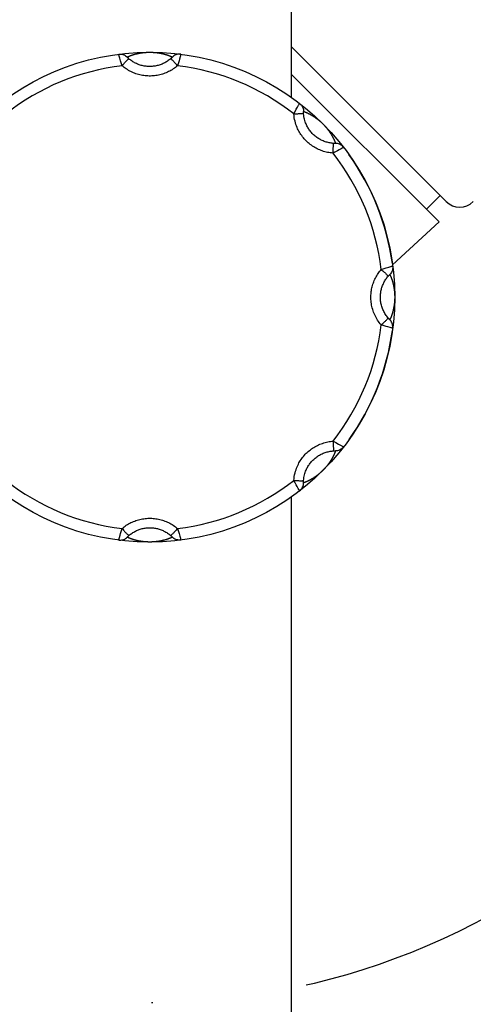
# Model space of a CAD drawing. Extents: x -559 to 8072, y -785 to 867.
# Tile 24 of 27: x 7856 to 7891, y -379 to -303. Entities that reach past the tile are written whole.
import ezdxf

# ---------------------------------------------------------------- set-up
doc = ezdxf.new("R2010")
doc.units = 0
doc.header["$LTSCALE"] = 2
doc.header["$MEASUREMENT"] = 0
doc.linetypes.add('ACAD_ISO10W100', pattern=[18, 12, -3, 0, -3])
doc.layers.add('02___PRT_ALL_AXES', color=7, linetype='CONTINUOUS')
doc.layers.add('OGGETTO', color=7, linetype='CONTINUOUS', lineweight=25)

msp = doc.modelspace()

# ---------------------------------------------------------------- linework, layer by layer
at = {"layer": '02___PRT_ALL_AXES', "color": 7, "linetype": 'Continuous'}
for p, q in [((7877.337, -308.776), (7877.337, -114.266)), ((7865.363, -305.375), (7865.395, -305.368)), ((7865.395, -305.368), (7865.425, -305.362)), ((7865.425, -305.362), (7865.454, -305.356)), ((7865.454, -305.356), (7865.483, -305.35)), ((7865.483, -305.35), (7865.511, -305.345)), ((7865.511, -305.345), (7865.538, -305.339)), ((7865.538, -305.339), (7865.564, -305.335)), ((7865.564, -305.335), (7865.59, -305.33)), ((7865.59, -305.33), (7865.615, -305.326)), ((7865.615, -305.326), (7865.639, -305.322)), ((7865.639, -305.322), (7865.662, -305.318)), ((7865.662, -305.318), (7865.685, -305.315)), ((7865.685, -305.315), (7865.707, -305.312)), ((7865.707, -305.312), (7865.728, -305.309)), ((7865.728, -305.309), (7865.749, -305.306)), ((7865.749, -305.306), (7865.778, -305.302)), ((7865.778, -305.302), (7865.807, -305.299)), ((7865.807, -305.299), (7865.834, -305.295)), ((7865.834, -305.295), (7865.861, -305.292)), ((7865.861, -305.292), (7865.888, -305.29)), ((7865.888, -305.29), (7865.913, -305.287)), ((7865.913, -305.287), (7865.939, -305.285)), ((7865.939, -305.285), (7865.964, -305.283)), ((7865.964, -305.283), (7865.988, -305.281)), ((7865.988, -305.281), (7866.012, -305.279)), ((7866.012, -305.279), (7866.036, -305.277)), ((7866.036, -305.277), (7866.06, -305.276)), ((7866.06, -305.276), (7866.083, -305.274)), ((7866.083, -305.274), (7866.107, -305.273)), ((7866.107, -305.273), (7866.131, -305.272)), ((7866.131, -305.272), (7866.156, -305.271)), ((7866.156, -305.271), (7866.181, -305.27)), ((7866.181, -305.27), (7866.207, -305.269)), ((7866.207, -305.269), (7866.234, -305.268)), ((7866.234, -305.268), (7866.253, -305.268)), ((7866.253, -305.268), (7866.282, -305.267)), ((7866.282, -305.267), (7866.302, -305.267)), ((7866.302, -305.267), (7866.332, -305.267)), ((7866.332, -305.267), (7866.353, -305.267)), ((7866.353, -305.267), (7866.383, -305.267)), ((7866.383, -305.267), (7866.412, -305.268)), ((7866.412, -305.268), (7866.437, -305.268)), ((7866.437, -305.268), (7866.46, -305.269)), ((7866.46, -305.269), (7866.486, -305.269)), ((7866.486, -305.269), (7866.509, -305.27)), ((7866.509, -305.27), (7866.532, -305.271)), ((7866.532, -305.271), (7866.555, -305.272)), ((7866.555, -305.272), (7866.579, -305.274)), ((7866.579, -305.274), (7866.604, -305.275)), ((7866.604, -305.275), (7866.629, -305.276)), ((7866.629, -305.276), (7866.654, -305.278)), ((7866.654, -305.278), (7866.674, -305.28)), ((7866.701, -305.282), (7866.722, -305.284)), ((7866.722, -305.284), (7866.743, -305.285)), ((7866.743, -305.285), (7866.765, -305.288)), ((7866.765, -305.288), (7866.787, -305.29)), ((7866.787, -305.29), (7866.81, -305.292)), ((7866.81, -305.292), (7866.833, -305.295)), ((7866.833, -305.295), (7866.856, -305.297)), ((7866.856, -305.297), (7866.881, -305.3)), ((7866.881, -305.3), (7866.906, -305.303)), ((7866.906, -305.303), (7866.933, -305.307)), ((7866.933, -305.307), (7866.951, -305.309)), ((7866.951, -305.309), (7866.97, -305.312)), ((7866.97, -305.312), (7866.999, -305.316)), ((7866.999, -305.316), (7867.019, -305.32)), ((7867.019, -305.32), (7867.039, -305.323)), ((7867.039, -305.323), (7867.061, -305.326)), ((7867.061, -305.326), (7867.082, -305.33)), ((7867.082, -305.33), (7867.105, -305.334)), ((7867.105, -305.334), (7867.128, -305.338)), ((7867.128, -305.338), (7867.152, -305.342)), ((7867.152, -305.342), (7867.176, -305.347)), ((7867.176, -305.347), (7867.202, -305.352)), ((7867.202, -305.352), (7867.228, -305.357)), ((7867.228, -305.357), (7867.254, -305.363)), ((7867.254, -305.363), (7867.282, -305.369)), ((7867.282, -305.369), (7867.311, -305.376)), ((7867.311, -305.376), (7867.34, -305.382)), ((7867.34, -305.382), (7867.37, -305.39)), ((7868.72, -305.536), (7868.695, -305.624)), ((7877.337, -304.86), (7889.322, -316.846)), ((7864.068, -305.929), (7864.01, -305.733)), ((7864.136, -306.155), (7864.068, -305.929)), ((7864.186, -306.314), (7864.136, -306.155)), ((7868.537, -306.155), (7868.488, -306.314)), ((7868.605, -305.929), (7868.537, -306.155)), ((7868.645, -305.794), (7868.605, -305.929)), ((7868.695, -305.624), (7868.645, -305.794)), ((7877.337, -306.982), (7888.787, -318.432)), ((7877.51, -310.051), (7877.587, -309.904)), ((7877.587, -309.904), (7877.699, -309.696)), ((7877.699, -309.696), (7877.797, -309.516)), ((7878.934, -310.175), (7878.961, -310.192)), ((7878.961, -310.192), (7878.988, -310.209)), ((7878.988, -310.209), (7879.014, -310.225)), ((7879.014, -310.225), (7879.039, -310.241)), ((7879.039, -310.241), (7879.063, -310.256)), ((7879.063, -310.256), (7879.086, -310.272)), ((7879.086, -310.272), (7879.109, -310.287)), ((7879.109, -310.287), (7879.131, -310.302)), ((7879.131, -310.302), (7879.152, -310.316)), ((7879.152, -310.316), (7879.173, -310.33)), ((7879.173, -310.33), (7879.193, -310.344)), ((7879.193, -310.344), (7879.212, -310.358)), ((7879.212, -310.358), (7879.231, -310.371)), ((7879.231, -310.371), (7879.249, -310.384)), ((7879.249, -310.384), (7879.266, -310.397)), ((7879.266, -310.397), (7879.282, -310.409)), ((7879.282, -310.409), (7879.299, -310.421)), ((7879.299, -310.421), (7879.314, -310.433)), ((7879.314, -310.433), (7879.337, -310.45)), ((7879.337, -310.45), (7879.358, -310.467)), ((7879.358, -310.467), (7879.379, -310.483)), ((7879.379, -310.483), (7879.399, -310.499)), ((7879.399, -310.499), (7879.419, -310.515)), ((7879.419, -310.515), (7879.439, -310.531)), ((7879.439, -310.531), (7879.459, -310.548)), ((7879.459, -310.548), (7879.478, -310.564)), ((7879.478, -310.564), (7879.497, -310.58)), ((7879.497, -310.58), (7879.516, -310.596)), ((7879.54, -310.617), (7879.558, -310.632)), ((7879.558, -310.632), (7879.576, -310.648)), ((7879.576, -310.648), (7879.594, -310.664)), ((7879.594, -310.664), (7879.611, -310.679)), ((7879.611, -310.679), (7879.629, -310.696)), ((7879.629, -310.696), (7879.647, -310.713)), ((7879.647, -310.713), (7879.666, -310.73)), ((7879.666, -310.73), (7879.686, -310.748)), ((7879.686, -310.748), (7879.705, -310.767)), ((7879.705, -310.767), (7879.726, -310.787)), ((7879.726, -310.787), (7879.747, -310.808)), ((7879.747, -310.808), (7879.769, -310.829)), ((7879.769, -310.829), (7879.784, -310.844)), ((7879.784, -310.844), (7879.805, -310.866)), ((7879.805, -310.866), (7879.824, -310.886)), ((7879.824, -310.886), (7879.842, -310.904)), ((7879.842, -310.904), (7879.857, -310.92)), ((7879.857, -310.92), (7879.875, -310.939)), ((7879.875, -310.939), (7879.891, -310.956)), ((7879.891, -310.956), (7879.906, -310.973)), ((7879.906, -310.973), (7879.922, -310.99)), ((7879.922, -310.99), (7879.938, -311.008)), ((7879.938, -311.008), (7879.955, -311.026)), ((7879.955, -311.026), (7879.971, -311.045)), ((7879.971, -311.045), (7879.988, -311.064)), ((7879.988, -311.064), (7880.001, -311.079)), ((7880.001, -311.079), (7880.014, -311.095)), ((7880.014, -311.095), (7880.027, -311.111)), ((7880.027, -311.111), (7880.041, -311.127)), ((7880.041, -311.127), (7880.055, -311.144)), ((7880.055, -311.144), (7880.069, -311.161)), ((7880.069, -311.161), (7880.083, -311.178)), ((7880.083, -311.178), (7880.098, -311.196)), ((7880.098, -311.196), (7880.112, -311.215)), ((7880.112, -311.215), (7880.127, -311.234)), ((7880.127, -311.234), (7880.143, -311.254)), ((7880.143, -311.254), (7880.159, -311.274)), ((7880.159, -311.274), (7880.176, -311.296)), ((7880.176, -311.296), (7880.187, -311.311)), ((7880.187, -311.311), (7880.204, -311.335)), ((7880.204, -311.335), (7880.216, -311.351)), ((7880.216, -311.351), (7880.229, -311.368)), ((7880.229, -311.368), (7880.241, -311.386)), ((7880.241, -311.386), (7880.254, -311.404)), ((7880.274, -311.432), (7880.287, -311.452)), ((7880.287, -311.452), (7880.301, -311.472)), ((7880.301, -311.472), (7880.315, -311.493)), ((7880.315, -311.493), (7880.33, -311.515)), ((7880.33, -311.515), (7880.345, -311.537)), ((7880.345, -311.537), (7880.36, -311.561)), ((7880.36, -311.561), (7880.375, -311.585)), ((7880.375, -311.585), (7880.391, -311.61)), ((7880.391, -311.61), (7880.407, -311.636)), ((7880.407, -311.636), (7880.424, -311.663)), ((7880.424, -311.663), (7880.44, -311.691)), ((7880.699, -313.015), (7880.551, -313.093)), ((7880.907, -312.904), (7880.699, -313.015)), ((7881.031, -312.837), (7880.907, -312.904)), ((7881.186, -312.751), (7881.031, -312.837)), ((7881.265, -312.707), (7881.186, -312.751)), ((7888.858, -316.382), (7887.798, -317.442)), ((7888.787, -318.432), (7885.168, -321.75)), ((7884.288, -322.115), (7884.448, -322.065)), ((7884.448, -322.065), (7884.674, -321.997)), ((7884.674, -321.997), (7884.87, -321.939)), ((7885.225, -323.281), (7885.232, -323.312)), ((7885.232, -323.312), (7885.238, -323.342)), ((7885.238, -323.342), (7885.244, -323.37)), ((7885.244, -323.37), (7885.25, -323.398)), ((7885.25, -323.398), (7885.255, -323.425)), ((7885.255, -323.425), (7885.26, -323.452)), ((7885.26, -323.452), (7885.265, -323.477)), ((7885.265, -323.477), (7885.27, -323.502)), ((7885.27, -323.502), (7885.274, -323.527)), ((7885.274, -323.527), (7885.278, -323.55)), ((7885.278, -323.55), (7885.281, -323.573)), ((7885.281, -323.573), (7885.285, -323.595)), ((7885.285, -323.595), (7885.288, -323.617)), ((7885.288, -323.617), (7885.291, -323.638)), ((7885.291, -323.638), (7885.294, -323.658)), ((7885.294, -323.658), (7885.298, -323.687)), ((7885.298, -323.687), (7885.301, -323.714)), ((7885.301, -323.714), (7885.305, -323.741)), ((7885.305, -323.741), (7885.308, -323.766)), ((7885.308, -323.766), (7885.31, -323.783)), ((7885.31, -323.783), (7885.312, -323.808)), ((7885.312, -323.808), (7885.315, -323.832)), ((7885.315, -323.832), (7885.317, -323.855)), ((7885.317, -323.855), (7885.319, -323.878)), ((7885.319, -323.878), (7885.321, -323.901)), ((7885.321, -324.627), (7885.319, -324.648)), ((7885.321, -323.901), (7885.323, -323.922)), ((7885.323, -324.607), (7885.321, -324.627)), ((7885.323, -323.922), (7885.324, -323.944)), ((7885.324, -324.588), (7885.323, -324.607)), ((7885.324, -323.944), (7885.326, -323.965)), ((7885.326, -324.563), (7885.324, -324.588)), ((7885.326, -323.965), (7885.327, -323.986)), ((7885.327, -324.538), (7885.326, -324.563)), ((7885.327, -323.986), (7885.328, -324.007)), ((7885.329, -324.514), (7885.327, -324.538)), ((7885.328, -324.007), (7885.329, -324.028)), ((7885.329, -324.028), (7885.33, -324.049)), ((7885.33, -324.49), (7885.329, -324.514)), ((7885.33, -324.049), (7885.331, -324.07)), ((7885.331, -324.467), (7885.33, -324.49)), ((7885.331, -324.07), (7885.332, -324.091)), ((7885.332, -324.445), (7885.331, -324.467)), ((7885.332, -324.091), (7885.333, -324.113)), ((7885.333, -324.422), (7885.332, -324.445)), ((7885.333, -324.113), (7885.334, -324.135)), ((7885.334, -324.397), (7885.333, -324.422)), ((7885.334, -324.135), (7885.334, -324.157)), ((7885.334, -324.157), (7885.335, -324.18)), ((7885.335, -324.352), (7885.334, -324.376)), ((7885.334, -324.376), (7885.334, -324.397)), ((7885.335, -324.18), (7885.335, -324.205)), ((7885.335, -324.205), (7885.336, -324.235)), ((7885.336, -324.297), (7885.335, -324.326)), ((7885.335, -324.326), (7885.335, -324.352)), ((7885.336, -324.235), (7885.336, -324.266)), ((7885.336, -324.266), (7885.336, -324.297)), ((7885.207, -325.324), (7885.199, -325.355)), ((7885.215, -325.293), (7885.207, -325.324)), ((7885.222, -325.263), (7885.215, -325.293)), ((7885.228, -325.235), (7885.222, -325.263)), ((7885.235, -325.207), (7885.228, -325.235)), ((7885.24, -325.179), (7885.235, -325.207)), ((7885.246, -325.153), (7885.24, -325.179)), ((7885.251, -325.128), (7885.246, -325.153)), ((7885.256, -325.103), (7885.251, -325.128)), ((7885.261, -325.079), (7885.256, -325.103)), ((7885.265, -325.055), (7885.261, -325.079)), ((7885.269, -325.033), (7885.265, -325.055)), ((7885.278, -324.979), (7885.275, -325)), ((7885.282, -324.958), (7885.278, -324.979)), ((7885.285, -324.938), (7885.282, -324.958)), ((7885.289, -324.909), (7885.285, -324.938)), ((7885.293, -324.881), (7885.289, -324.909)), ((7885.297, -324.854), (7885.293, -324.881)), ((7885.3, -324.828), (7885.297, -324.854)), ((7885.303, -324.804), (7885.3, -324.828)), ((7885.306, -324.78), (7885.303, -324.804)), ((7885.309, -324.757), (7885.306, -324.78)), ((7885.311, -324.734), (7885.309, -324.757)), ((7885.313, -324.712), (7885.311, -324.734)), ((7885.316, -324.69), (7885.313, -324.712)), ((7885.317, -324.669), (7885.316, -324.69)), ((7885.319, -324.648), (7885.317, -324.669)), ((7884.448, -326.466), (7884.288, -326.417)), ((7884.674, -326.534), (7884.448, -326.466)), ((7884.809, -326.574), (7884.674, -326.534)), ((7884.979, -326.624), (7884.809, -326.574)), ((7885.066, -326.649), (7884.979, -326.624)), ((7880.551, -335.439), (7880.626, -335.478)), ((7880.626, -335.478), (7880.771, -335.555)), ((7880.771, -335.555), (7880.971, -335.662)), ((7880.971, -335.662), (7881.139, -335.754)), ((7879.865, -337.603), (7879.847, -337.623)), ((7879.883, -337.584), (7879.865, -337.603)), ((7879.9, -337.566), (7879.883, -337.584)), ((7879.916, -337.548), (7879.9, -337.566)), ((7879.932, -337.53), (7879.916, -337.548)), ((7879.948, -337.512), (7879.932, -337.53)), ((7879.964, -337.495), (7879.948, -337.512)), ((7879.979, -337.477), (7879.964, -337.495)), ((7879.995, -337.459), (7879.979, -337.477)), ((7880.011, -337.441), (7879.995, -337.459)), ((7880.026, -337.422), (7880.011, -337.441)), ((7880.042, -337.403), (7880.026, -337.422)), ((7880.059, -337.384), (7880.042, -337.403)), ((7880.075, -337.364), (7880.059, -337.384)), ((7880.092, -337.343), (7880.075, -337.364)), ((7880.108, -337.322), (7880.092, -337.343)), ((7880.126, -337.3), (7880.108, -337.322)), ((7880.143, -337.278), (7880.126, -337.3)), ((7880.161, -337.254), (7880.143, -337.278)), ((7880.174, -337.237), (7880.161, -337.254)), ((7880.187, -337.22), (7880.174, -337.237)), ((7880.2, -337.202), (7880.187, -337.22)), ((7880.214, -337.184), (7880.2, -337.202)), ((7880.228, -337.165), (7880.214, -337.184)), ((7880.242, -337.145), (7880.228, -337.165)), ((7880.257, -337.124), (7880.242, -337.145)), ((7880.272, -337.103), (7880.257, -337.124)), ((7880.287, -337.081), (7880.272, -337.103)), ((7880.302, -337.058), (7880.287, -337.081)), ((7880.318, -337.035), (7880.302, -337.058)), ((7880.334, -337.011), (7880.318, -337.035)), ((7880.351, -336.986), (7880.334, -337.011)), ((7880.367, -336.96), (7880.351, -336.986)), ((7880.384, -336.932), (7880.367, -336.96)), ((7880.402, -336.904), (7880.384, -336.932)), ((7878.976, -338.33), (7878.95, -338.347)), ((7879.002, -338.314), (7878.976, -338.33)), ((7879.027, -338.298), (7879.002, -338.314)), ((7879.051, -338.283), (7879.027, -338.298)), ((7879.075, -338.267), (7879.051, -338.283)), ((7879.098, -338.252), (7879.075, -338.267)), ((7879.12, -338.238), (7879.098, -338.252)), ((7879.141, -338.223), (7879.12, -338.238)), ((7879.162, -338.209), (7879.141, -338.223)), ((7879.182, -338.195), (7879.162, -338.209)), ((7879.201, -338.181), (7879.182, -338.195)), ((7879.22, -338.168), (7879.201, -338.181)), ((7879.238, -338.155), (7879.22, -338.168)), ((7879.255, -338.143), (7879.238, -338.155)), ((7879.272, -338.131), (7879.255, -338.143)), ((7879.295, -338.113), (7879.272, -338.131)), ((7879.318, -338.096), (7879.295, -338.113)), ((7879.34, -338.079), (7879.318, -338.096)), ((7879.361, -338.063), (7879.34, -338.079)), ((7879.381, -338.047), (7879.361, -338.063)), ((7879.4, -338.032), (7879.381, -338.047)), ((7879.419, -338.017), (7879.4, -338.032)), ((7879.436, -338.003), (7879.419, -338.017)), ((7879.454, -337.988), (7879.436, -338.003)), ((7879.471, -337.974), (7879.454, -337.988)), ((7879.487, -337.961), (7879.471, -337.974)), ((7879.503, -337.947), (7879.487, -337.961)), ((7879.518, -337.934), (7879.503, -337.947)), ((7879.533, -337.921), (7879.518, -337.934)), ((7879.553, -337.904), (7879.533, -337.921)), ((7879.571, -337.888), (7879.553, -337.904)), ((7879.59, -337.872), (7879.571, -337.888)), ((7879.608, -337.855), (7879.59, -337.872)), ((7879.625, -337.84), (7879.608, -337.855)), ((7879.642, -337.824), (7879.625, -337.84)), ((7879.659, -337.809), (7879.642, -337.824)), ((7879.677, -337.792), (7879.659, -337.809)), ((7879.692, -337.777), (7879.677, -337.792)), ((7879.71, -337.76), (7879.692, -337.777)), ((7879.729, -337.742), (7879.71, -337.76)), ((7879.75, -337.721), (7879.729, -337.742)), ((7879.765, -337.707), (7879.75, -337.721)), ((7879.779, -337.692), (7879.765, -337.707)), ((7879.8, -337.67), (7879.779, -337.692)), ((7879.814, -337.657), (7879.8, -337.67)), ((7879.834, -337.636), (7879.814, -337.657)), ((7879.847, -337.623), (7879.834, -337.636)), ((7877.587, -338.627), (7877.51, -338.481)), ((7877.698, -338.835), (7877.587, -338.627)), ((7877.766, -338.959), (7877.698, -338.835)), ((7877.851, -339.115), (7877.766, -338.959)), ((7877.895, -339.194), (7877.851, -339.115)), ((7877.337, -564.266), (7877.337, -339.754)), ((7863.954, -342.995), (7863.979, -342.908)), ((7863.979, -342.908), (7864.028, -342.738)), ((7864.028, -342.738), (7864.068, -342.603)), ((7864.068, -342.603), (7864.136, -342.377)), ((7864.136, -342.377), (7864.186, -342.217)), ((7868.488, -342.217), (7868.537, -342.377)), ((7868.537, -342.377), (7868.605, -342.603)), ((7868.605, -342.603), (7868.663, -342.799)), ((7865.334, -343.149), (7865.303, -343.142)), ((7865.363, -343.156), (7865.334, -343.149)), ((7865.392, -343.163), (7865.363, -343.156)), ((7865.419, -343.169), (7865.392, -343.163)), ((7865.446, -343.174), (7865.419, -343.169)), ((7865.472, -343.18), (7865.446, -343.174)), ((7865.497, -343.185), (7865.472, -343.18)), ((7865.522, -343.189), (7865.497, -343.185)), ((7865.546, -343.194), (7865.522, -343.189)), ((7865.569, -343.198), (7865.546, -343.194)), ((7865.591, -343.202), (7865.569, -343.198)), ((7865.613, -343.205), (7865.591, -343.202)), ((7865.634, -343.209), (7865.613, -343.205)), ((7865.655, -343.212), (7865.634, -343.209)), ((7865.675, -343.215), (7865.655, -343.212)), ((7865.704, -343.22), (7865.675, -343.215)), ((7865.723, -343.222), (7865.704, -343.22)), ((7865.75, -343.226), (7865.723, -343.222)), ((7865.776, -343.229), (7865.75, -343.226)), ((7865.801, -343.232), (7865.776, -343.229)), ((7865.825, -343.235), (7865.801, -343.232)), ((7865.849, -343.238), (7865.825, -343.235)), ((7865.872, -343.24), (7865.849, -343.238)), ((7865.894, -343.243), (7865.872, -343.24)), ((7865.916, -343.245), (7865.894, -343.243)), ((7865.938, -343.247), (7865.916, -343.245)), ((7865.959, -343.249), (7865.938, -343.247)), ((7865.979, -343.25), (7865.959, -343.249)), ((7866, -343.252), (7865.979, -343.25)), ((7866.019, -343.253), (7866, -343.252)), ((7866.045, -343.255), (7866.019, -343.253)), ((7866.07, -343.257), (7866.045, -343.255)), ((7866.094, -343.258), (7866.07, -343.257)), ((7866.119, -343.259), (7866.094, -343.258)), ((7866.142, -343.26), (7866.119, -343.259)), ((7866.164, -343.261), (7866.142, -343.26)), ((7866.188, -343.262), (7866.164, -343.261)), ((7866.214, -343.263), (7866.188, -343.262)), ((7866.237, -343.264), (7866.214, -343.263)), ((7866.262, -343.264), (7866.237, -343.264)), ((7866.29, -343.265), (7866.262, -343.264)), ((7866.32, -343.265), (7866.29, -343.265)), ((7866.341, -343.265), (7866.32, -343.265)), ((7866.372, -343.265), (7866.341, -343.265)), ((7866.391, -343.264), (7866.372, -343.265)), ((7866.421, -343.264), (7866.391, -343.264)), ((7866.439, -343.264), (7866.421, -343.264)), ((7866.466, -343.263), (7866.439, -343.264)), ((7866.493, -343.262), (7866.466, -343.263)), ((7866.518, -343.261), (7866.493, -343.262)), ((7866.543, -343.26), (7866.518, -343.261)), ((7866.567, -343.259), (7866.543, -343.26)), ((7866.59, -343.258), (7866.567, -343.259)), ((7866.614, -343.256), (7866.59, -343.258)), ((7866.638, -343.255), (7866.614, -343.256)), ((7866.662, -343.253), (7866.638, -343.255)), ((7866.686, -343.251), (7866.662, -343.253)), ((7866.71, -343.249), (7866.686, -343.251)), ((7866.735, -343.247), (7866.71, -343.249)), ((7866.76, -343.245), (7866.735, -343.247)), ((7866.786, -343.242), (7866.76, -343.245)), ((7866.812, -343.239), (7866.786, -343.242)), ((7866.839, -343.236), (7866.812, -343.239)), ((7866.867, -343.233), (7866.839, -343.236)), ((7866.895, -343.23), (7866.867, -343.233)), ((7866.925, -343.226), (7866.895, -343.23)), ((7866.946, -343.223), (7866.925, -343.226)), ((7866.967, -343.22), (7866.946, -343.223)), ((7866.989, -343.217), (7866.967, -343.22)), ((7867.011, -343.213), (7866.989, -343.217)), ((7867.035, -343.21), (7867.011, -343.213)), ((7867.059, -343.206), (7867.035, -343.21)), ((7867.084, -343.202), (7867.059, -343.206)), ((7867.11, -343.197), (7867.084, -343.202)), ((7867.136, -343.192), (7867.11, -343.197)), ((7867.163, -343.187), (7867.136, -343.192)), ((7867.191, -343.182), (7867.163, -343.187)), ((7867.219, -343.176), (7867.191, -343.182)), ((7867.249, -343.17), (7867.219, -343.176)), ((7867.279, -343.163), (7867.249, -343.17)), ((7867.31, -343.156), (7867.279, -343.163))]:
    msp.add_line(p, q, dxfattribs=at)
for points in [[(7863.924, -305.42), (7864.004, -305.414), (7864.084, -305.415), (7864.164, -305.425), (7864.242, -305.443), (7864.318, -305.469), (7864.391, -305.502), (7864.461, -305.542), (7864.526, -305.59), (7864.586, -305.643)], [(7864.01, -305.733), (7863.965, -305.577), (7863.954, -305.536), (7863.944, -305.501), (7863.936, -305.472), (7863.93, -305.449), (7863.926, -305.433), (7863.924, -305.423), (7863.924, -305.42)], [(7864.586, -305.643), (7864.61, -305.631), (7864.635, -305.62), (7864.659, -305.609), (7864.683, -305.598), (7864.707, -305.588), (7864.731, -305.578), (7864.754, -305.568), (7864.778, -305.558), (7864.801, -305.549), (7864.825, -305.539), (7864.848, -305.53), (7864.872, -305.522), (7864.895, -305.513), (7864.919, -305.504), (7864.942, -305.496), (7864.965, -305.488), (7864.988, -305.481), (7865.01, -305.473), (7865.032, -305.466), (7865.053, -305.459), (7865.074, -305.453), (7865.094, -305.447), (7865.114, -305.441), (7865.134, -305.435), (7865.154, -305.429)], [(7865.154, -305.429), (7865.192, -305.419), (7865.21, -305.414)], [(7865.21, -305.414), (7865.246, -305.404), (7865.264, -305.4)], [(7865.264, -305.4), (7865.298, -305.391), (7865.315, -305.387)], [(7865.315, -305.387), (7865.347, -305.379), (7865.363, -305.375)], [(7866.674, -305.28), (7866.694, -305.281), (7866.701, -305.282)], [(7867.37, -305.39), (7867.402, -305.397), (7867.418, -305.401)], [(7867.418, -305.401), (7867.45, -305.41), (7867.466, -305.414)], [(7867.466, -305.414), (7867.5, -305.424), (7867.517, -305.428), (7867.534, -305.433)], [(7867.534, -305.433), (7867.569, -305.443), (7867.586, -305.449), (7867.604, -305.454), (7867.623, -305.46), (7867.641, -305.466), (7867.661, -305.472), (7867.68, -305.479), (7867.701, -305.486), (7867.721, -305.493), (7867.742, -305.5), (7867.763, -305.507), (7867.783, -305.515), (7867.803, -305.522), (7867.823, -305.529), (7867.842, -305.537), (7867.861, -305.544), (7867.879, -305.551), (7867.897, -305.558), (7867.914, -305.566), (7867.932, -305.573), (7867.949, -305.58), (7867.966, -305.587), (7867.983, -305.595), (7868, -305.602), (7868.018, -305.61), (7868.035, -305.618), (7868.052, -305.626), (7868.07, -305.635), (7868.088, -305.643)], [(7868.75, -305.42), (7868.67, -305.414), (7868.59, -305.415), (7868.51, -305.425), (7868.432, -305.443), (7868.355, -305.469), (7868.282, -305.502), (7868.213, -305.542), (7868.148, -305.59), (7868.088, -305.643)], [(7868.75, -305.42), (7868.75, -305.423), (7868.748, -305.433), (7868.743, -305.449), (7868.737, -305.472), (7868.73, -305.501), (7868.72, -305.536)], [(7864.186, -306.314), (7864.237, -306.255), (7864.288, -306.197), (7864.338, -306.141), (7864.387, -306.087), (7864.434, -306.036), (7864.478, -305.989), (7864.52, -305.945), (7864.558, -305.905), (7864.593, -305.87), (7864.625, -305.839), (7864.652, -305.814), (7864.674, -305.795), (7864.692, -305.781), (7864.705, -305.773), (7864.713, -305.77)], [(7864.713, -305.77), (7864.7, -305.759), (7864.688, -305.748), (7864.676, -305.738), (7864.665, -305.727), (7864.654, -305.717), (7864.644, -305.707), (7864.634, -305.698), (7864.626, -305.689), (7864.618, -305.681), (7864.611, -305.673), (7864.604, -305.667), (7864.599, -305.661), (7864.594, -305.656), (7864.591, -305.651), (7864.588, -305.648), (7864.586, -305.645), (7864.586, -305.644), (7864.586, -305.643)], [(7867.961, -305.77), (7867.9, -305.821), (7867.838, -305.869), (7867.775, -305.916), (7867.71, -305.96), (7867.644, -306.002), (7867.576, -306.043), (7867.508, -306.081), (7867.438, -306.117), (7867.367, -306.151), (7867.294, -306.182), (7867.221, -306.212), (7867.147, -306.238), (7867.072, -306.263), (7866.997, -306.285), (7866.921, -306.305), (7866.844, -306.322), (7866.766, -306.337), (7866.689, -306.349), (7866.611, -306.359), (7866.532, -306.367), (7866.454, -306.372), (7866.375, -306.374), (7866.296, -306.374), (7866.217, -306.372), (7866.139, -306.367), (7866.06, -306.359), (7865.982, -306.349), (7865.905, -306.337), (7865.827, -306.322), (7865.75, -306.304), (7865.674, -306.284), (7865.599, -306.262), (7865.524, -306.238), (7865.45, -306.211), (7865.377, -306.181), (7865.304, -306.15), (7865.233, -306.116), (7865.163, -306.079), (7865.094, -306.041), (7865.027, -306.001), (7864.961, -305.958), (7864.896, -305.914), (7864.834, -305.868), (7864.772, -305.82), (7864.713, -305.77)], [(7868.088, -305.643), (7868.088, -305.644), (7868.087, -305.645), (7868.085, -305.648), (7868.083, -305.651), (7868.079, -305.656), (7868.075, -305.661), (7868.069, -305.667), (7868.063, -305.673), (7868.056, -305.681), (7868.048, -305.689), (7868.039, -305.698), (7868.03, -305.707), (7868.02, -305.717), (7868.009, -305.727), (7867.998, -305.738), (7867.986, -305.748), (7867.973, -305.759), (7867.961, -305.77)], [(7868.488, -306.314), (7868.436, -306.255), (7868.385, -306.197), (7868.335, -306.141), (7868.287, -306.087), (7868.24, -306.036), (7868.195, -305.989), (7868.154, -305.945), (7868.115, -305.905), (7868.08, -305.87), (7868.049, -305.839), (7868.022, -305.814), (7868, -305.795), (7867.982, -305.781), (7867.969, -305.773), (7867.961, -305.77)], [(7868.488, -306.314), (7868.408, -306.381), (7868.326, -306.445), (7868.242, -306.506), (7868.156, -306.565), (7868.069, -306.621), (7867.979, -306.674), (7867.888, -306.725), (7867.795, -306.772), (7867.701, -306.817), (7867.605, -306.859), (7867.509, -306.897), (7867.411, -306.933), (7867.311, -306.965), (7867.211, -306.994), (7867.11, -307.021), (7867.009, -307.043), (7866.906, -307.063), (7866.803, -307.08), (7866.7, -307.093), (7866.596, -307.103), (7866.492, -307.109), (7866.387, -307.112), (7866.283, -307.112), (7866.179, -307.109), (7866.074, -307.102), (7865.97, -307.092), (7865.867, -307.079), (7865.764, -307.063), (7865.662, -307.043), (7865.56, -307.02), (7865.459, -306.994), (7865.359, -306.964), (7865.26, -306.932), (7865.162, -306.896), (7865.065, -306.857), (7864.969, -306.815), (7864.875, -306.77), (7864.782, -306.723), (7864.691, -306.672), (7864.601, -306.619), (7864.514, -306.562), (7864.429, -306.504), (7864.345, -306.443), (7864.265, -306.38), (7864.186, -306.314)], [(7877.797, -309.516), (7877.875, -309.374), (7877.895, -309.337), (7877.913, -309.306), (7877.928, -309.279), (7877.94, -309.259), (7877.949, -309.244), (7877.955, -309.236), (7877.957, -309.233)], [(7877.957, -309.233), (7878.018, -309.286), (7878.073, -309.344), (7878.122, -309.407), (7878.165, -309.475), (7878.201, -309.547), (7878.229, -309.622), (7878.25, -309.7), (7878.262, -309.779), (7878.267, -309.859)], [(7877.51, -310.051), (7877.588, -310.046), (7877.665, -310.041), (7877.74, -310.037), (7877.812, -310.033), (7877.881, -310.03), (7877.947, -310.028), (7878.007, -310.026), (7878.063, -310.025), (7878.112, -310.025), (7878.156, -310.026), (7878.192, -310.027), (7878.222, -310.029), (7878.245, -310.032), (7878.26, -310.035), (7878.267, -310.039)], [(7880.552, -313.093), (7880.446, -313.083), (7880.34, -313.07), (7880.236, -313.054), (7880.131, -313.034), (7880.028, -313.011), (7879.925, -312.985), (7879.823, -312.955), (7879.722, -312.922), (7879.622, -312.885), (7879.523, -312.846), (7879.425, -312.803), (7879.33, -312.757), (7879.235, -312.709), (7879.142, -312.657), (7879.051, -312.602), (7878.962, -312.544), (7878.875, -312.484), (7878.79, -312.421), (7878.707, -312.355), (7878.626, -312.286), (7878.547, -312.215), (7878.47, -312.141), (7878.395, -312.064), (7878.323, -311.985), (7878.254, -311.903), (7878.187, -311.819), (7878.124, -311.735), (7878.064, -311.65), (7878.008, -311.564), (7877.955, -311.476), (7877.904, -311.386), (7877.855, -311.294), (7877.808, -311.197), (7877.763, -311.094), (7877.719, -310.985), (7877.677, -310.871), (7877.639, -310.75), (7877.603, -310.622), (7877.572, -310.489), (7877.547, -310.349), (7877.526, -310.203), (7877.51, -310.051)], [(7878.267, -310.039), (7878.266, -310.022), (7878.265, -310.006), (7878.264, -309.99), (7878.263, -309.975), (7878.263, -309.96), (7878.263, -309.946), (7878.263, -309.932), (7878.263, -309.92), (7878.263, -309.909), (7878.263, -309.898), (7878.263, -309.889), (7878.264, -309.881), (7878.264, -309.874), (7878.265, -309.869), (7878.265, -309.864), (7878.266, -309.861), (7878.266, -309.86), (7878.267, -309.859)], [(7878.267, -309.859), (7878.292, -309.868), (7878.316, -309.877), (7878.34, -309.886), (7878.364, -309.895), (7878.388, -309.904), (7878.411, -309.914), (7878.434, -309.923), (7878.457, -309.933), (7878.48, -309.942), (7878.502, -309.952), (7878.523, -309.961), (7878.545, -309.971), (7878.566, -309.981), (7878.587, -309.99), (7878.608, -310), (7878.628, -310.01), (7878.648, -310.02), (7878.667, -310.029), (7878.686, -310.039), (7878.705, -310.048), (7878.724, -310.058), (7878.742, -310.067), (7878.76, -310.077), (7878.777, -310.086), (7878.794, -310.096)], [(7880.563, -312.336), (7880.483, -312.328), (7880.404, -312.319), (7880.325, -312.306), (7880.246, -312.291), (7880.167, -312.274), (7880.09, -312.254), (7880.012, -312.232), (7879.936, -312.207), (7879.861, -312.18), (7879.786, -312.15), (7879.712, -312.118), (7879.64, -312.083), (7879.569, -312.046), (7879.498, -312.007), (7879.43, -311.966), (7879.362, -311.922), (7879.297, -311.877), (7879.232, -311.829), (7879.17, -311.779), (7879.108, -311.728), (7879.049, -311.674), (7878.991, -311.618), (7878.934, -311.56), (7878.88, -311.5), (7878.828, -311.438), (7878.777, -311.375), (7878.73, -311.311), (7878.685, -311.247), (7878.643, -311.182), (7878.602, -311.116), (7878.564, -311.048), (7878.527, -310.978), (7878.492, -310.905), (7878.457, -310.827), (7878.424, -310.746), (7878.393, -310.659), (7878.364, -310.568), (7878.338, -310.472), (7878.314, -310.371), (7878.294, -310.265), (7878.278, -310.154), (7878.267, -310.039)], [(7878.794, -310.096), (7878.827, -310.114), (7878.843, -310.123)], [(7878.843, -310.123), (7878.875, -310.141), (7878.89, -310.15)], [(7878.89, -310.15), (7878.919, -310.167), (7878.934, -310.175)], [(7879.516, -310.596), (7879.534, -310.611), (7879.54, -310.617)], [(7880.254, -311.404), (7880.267, -311.423), (7880.274, -311.432)], [(7880.44, -311.691), (7880.457, -311.72), (7880.466, -311.735)], [(7880.466, -311.735), (7880.483, -311.765), (7880.492, -311.78)], [(7880.492, -311.78), (7880.509, -311.812), (7880.517, -311.828), (7880.526, -311.844), (7880.535, -311.861), (7880.544, -311.878), (7880.553, -311.895), (7880.562, -311.913), (7880.572, -311.932), (7880.581, -311.951), (7880.591, -311.97), (7880.6, -311.99), (7880.61, -312.01), (7880.619, -312.03), (7880.628, -312.049), (7880.636, -312.068), (7880.645, -312.087), (7880.653, -312.105), (7880.661, -312.123), (7880.668, -312.141), (7880.675, -312.158), (7880.683, -312.176), (7880.69, -312.193), (7880.697, -312.21), (7880.703, -312.228), (7880.71, -312.245), (7880.717, -312.263), (7880.724, -312.281), (7880.73, -312.299), (7880.737, -312.317), (7880.743, -312.336)], [(7880.551, -313.093), (7880.557, -313.015), (7880.562, -312.938), (7880.566, -312.863), (7880.57, -312.79), (7880.573, -312.721), (7880.575, -312.656), (7880.577, -312.595), (7880.578, -312.54), (7880.578, -312.49), (7880.577, -312.447), (7880.576, -312.41), (7880.574, -312.381), (7880.571, -312.358), (7880.567, -312.343), (7880.563, -312.336)], [(7880.743, -312.336), (7880.743, -312.336), (7880.741, -312.337), (7880.738, -312.337), (7880.734, -312.338), (7880.728, -312.339), (7880.722, -312.339), (7880.714, -312.339), (7880.704, -312.34), (7880.694, -312.34), (7880.683, -312.34), (7880.67, -312.34), (7880.657, -312.34), (7880.643, -312.34), (7880.628, -312.339), (7880.613, -312.339), (7880.597, -312.338), (7880.58, -312.337), (7880.563, -312.336)], [(7881.369, -312.646), (7881.317, -312.585), (7881.259, -312.53), (7881.196, -312.48), (7881.128, -312.438), (7881.056, -312.402), (7880.98, -312.374), (7880.903, -312.353), (7880.824, -312.34), (7880.743, -312.336)], [(7881.369, -312.646), (7881.367, -312.648), (7881.358, -312.654), (7881.344, -312.662), (7881.323, -312.674), (7881.297, -312.689), (7881.265, -312.707)], [(7883.49, -324.266), (7883.49, -324.186), (7883.494, -324.104), (7883.499, -324.018), (7883.507, -323.929), (7883.518, -323.837), (7883.532, -323.744), (7883.548, -323.649), (7883.568, -323.552), (7883.591, -323.455), (7883.618, -323.357), (7883.648, -323.259), (7883.68, -323.162), (7883.716, -323.066), (7883.755, -322.971), (7883.797, -322.878), (7883.841, -322.786), (7883.888, -322.696), (7883.938, -322.607), (7883.99, -322.521), (7884.045, -322.436), (7884.102, -322.353), (7884.162, -322.272), (7884.224, -322.192), (7884.288, -322.115)], [(7884.288, -322.115), (7884.347, -322.166), (7884.405, -322.217), (7884.462, -322.267), (7884.515, -322.316), (7884.566, -322.363), (7884.614, -322.407), (7884.658, -322.449), (7884.698, -322.488), (7884.733, -322.523), (7884.763, -322.554), (7884.788, -322.581), (7884.808, -322.603), (7884.822, -322.621), (7884.83, -322.634), (7884.832, -322.642)], [(7884.87, -321.939), (7885.025, -321.895), (7885.066, -321.883), (7885.101, -321.873), (7885.13, -321.865), (7885.153, -321.859), (7885.17, -321.855), (7885.18, -321.853), (7885.183, -321.853)], [(7885.183, -321.853), (7885.189, -321.933), (7885.187, -322.013), (7885.177, -322.093), (7885.159, -322.171), (7885.134, -322.247), (7885.101, -322.32), (7885.06, -322.39), (7885.013, -322.455), (7884.96, -322.515)], [(7884.228, -324.266), (7884.229, -324.206), (7884.231, -324.143), (7884.235, -324.079), (7884.241, -324.012), (7884.249, -323.942), (7884.26, -323.872), (7884.272, -323.8), (7884.287, -323.727), (7884.305, -323.654), (7884.325, -323.58), (7884.347, -323.506), (7884.372, -323.433), (7884.399, -323.36), (7884.429, -323.289), (7884.46, -323.218), (7884.494, -323.149), (7884.529, -323.081), (7884.567, -323.014), (7884.607, -322.948), (7884.648, -322.884), (7884.691, -322.822), (7884.737, -322.76), (7884.784, -322.701), (7884.832, -322.642)], [(7884.832, -322.642), (7884.844, -322.629), (7884.854, -322.617), (7884.865, -322.605), (7884.876, -322.594), (7884.886, -322.583), (7884.896, -322.573), (7884.905, -322.563), (7884.914, -322.555), (7884.922, -322.547), (7884.929, -322.54), (7884.936, -322.533), (7884.942, -322.528), (7884.947, -322.523), (7884.951, -322.52), (7884.955, -322.517), (7884.957, -322.515), (7884.959, -322.515), (7884.96, -322.515)], [(7884.96, -322.515), (7884.971, -322.539), (7884.982, -322.563), (7884.993, -322.587), (7885.004, -322.611), (7885.014, -322.635), (7885.025, -322.658), (7885.034, -322.682), (7885.044, -322.705), (7885.053, -322.728), (7885.062, -322.752), (7885.071, -322.775), (7885.08, -322.798), (7885.089, -322.822), (7885.097, -322.845), (7885.105, -322.868), (7885.113, -322.891), (7885.121, -322.913), (7885.128, -322.935), (7885.135, -322.956), (7885.142, -322.977), (7885.148, -322.998), (7885.154, -323.018), (7885.16, -323.038), (7885.166, -323.057), (7885.172, -323.076)], [(7885.172, -323.076), (7885.182, -323.113), (7885.187, -323.131)], [(7885.187, -323.131), (7885.196, -323.167), (7885.201, -323.184)], [(7885.201, -323.184), (7885.209, -323.217), (7885.213, -323.234)], [(7885.213, -323.234), (7885.221, -323.266), (7885.225, -323.281)], [(7884.288, -326.417), (7884.215, -326.328), (7884.144, -326.237), (7884.077, -326.144), (7884.014, -326.049), (7883.954, -325.951), (7883.897, -325.852), (7883.844, -325.751), (7883.794, -325.647), (7883.747, -325.542), (7883.704, -325.435), (7883.665, -325.326), (7883.63, -325.216), (7883.599, -325.105), (7883.572, -324.994), (7883.548, -324.884), (7883.53, -324.775), (7883.515, -324.667), (7883.503, -324.562), (7883.495, -324.461), (7883.491, -324.362), (7883.49, -324.266)], [(7884.832, -325.89), (7884.777, -325.823), (7884.723, -325.754), (7884.673, -325.683), (7884.624, -325.611), (7884.579, -325.538), (7884.536, -325.463), (7884.496, -325.387), (7884.458, -325.309), (7884.423, -325.229), (7884.39, -325.148), (7884.361, -325.066), (7884.334, -324.983), (7884.31, -324.9), (7884.29, -324.816), (7884.272, -324.732), (7884.258, -324.65), (7884.247, -324.569), (7884.238, -324.489), (7884.232, -324.413), (7884.229, -324.338), (7884.228, -324.266)], [(7885.199, -325.355), (7885.191, -325.387), (7885.186, -325.404)], [(7885.275, -325), (7885.271, -325.022), (7885.269, -325.033)], [(7884.288, -326.417), (7884.347, -326.365), (7884.405, -326.314), (7884.462, -326.264), (7884.515, -326.216), (7884.566, -326.169), (7884.614, -326.124), (7884.658, -326.083), (7884.698, -326.044), (7884.733, -326.009), (7884.763, -325.978), (7884.788, -325.951), (7884.808, -325.929), (7884.822, -325.911), (7884.83, -325.898), (7884.832, -325.89)], [(7884.96, -326.017), (7884.959, -326.017), (7884.957, -326.016), (7884.955, -326.015), (7884.951, -326.012), (7884.947, -326.008), (7884.942, -326.004), (7884.936, -325.998), (7884.929, -325.992), (7884.922, -325.985), (7884.914, -325.977), (7884.905, -325.968), (7884.896, -325.959), (7884.886, -325.949), (7884.876, -325.938), (7884.865, -325.927), (7884.854, -325.915), (7884.844, -325.902), (7884.832, -325.89)], [(7885.152, -325.522), (7885.141, -325.558), (7885.135, -325.577), (7885.128, -325.596), (7885.122, -325.616), (7885.115, -325.636), (7885.108, -325.656), (7885.101, -325.677), (7885.094, -325.697), (7885.086, -325.717), (7885.079, -325.737), (7885.072, -325.756), (7885.064, -325.775), (7885.057, -325.793), (7885.05, -325.811), (7885.043, -325.828), (7885.036, -325.846), (7885.029, -325.863), (7885.022, -325.88), (7885.015, -325.897), (7885.007, -325.914), (7885, -325.931), (7884.992, -325.948), (7884.984, -325.965), (7884.976, -325.982), (7884.968, -325.999), (7884.96, -326.017)], [(7885.183, -326.679), (7885.189, -326.599), (7885.187, -326.519), (7885.177, -326.439), (7885.159, -326.361), (7885.134, -326.285), (7885.101, -326.211), (7885.06, -326.142), (7885.013, -326.077), (7884.96, -326.017)], [(7885.172, -325.453), (7885.162, -325.487), (7885.157, -325.505), (7885.152, -325.522)], [(7885.186, -325.404), (7885.177, -325.437), (7885.172, -325.453)], [(7885.183, -326.679), (7885.18, -326.679), (7885.17, -326.677), (7885.153, -326.673), (7885.13, -326.666), (7885.101, -326.659), (7885.066, -326.649)], [(7877.51, -338.481), (7877.526, -338.327), (7877.547, -338.18), (7877.573, -338.039), (7877.605, -337.904), (7877.641, -337.775), (7877.68, -337.652), (7877.722, -337.537), (7877.767, -337.427), (7877.814, -337.323), (7877.861, -337.226), (7877.911, -337.133), (7877.962, -337.043), (7878.016, -336.955), (7878.072, -336.87), (7878.132, -336.786), (7878.195, -336.702), (7878.262, -336.619), (7878.331, -336.538), (7878.403, -336.46), (7878.478, -336.383), (7878.555, -336.309), (7878.634, -336.238), (7878.715, -336.17), (7878.798, -336.105), (7878.883, -336.042), (7878.97, -335.982), (7879.059, -335.925), (7879.15, -335.871), (7879.242, -335.819), (7879.337, -335.771), (7879.432, -335.725), (7879.53, -335.683), (7879.628, -335.644), (7879.728, -335.608), (7879.829, -335.575), (7879.931, -335.546), (7880.033, -335.519), (7880.137, -335.497), (7880.24, -335.477), (7880.344, -335.461), (7880.447, -335.448), (7880.552, -335.439)], [(7880.551, -335.439), (7880.557, -335.517), (7880.562, -335.594), (7880.566, -335.669), (7880.57, -335.741), (7880.573, -335.81), (7880.575, -335.876), (7880.577, -335.936), (7880.578, -335.992), (7880.578, -336.041), (7880.577, -336.085), (7880.576, -336.121), (7880.574, -336.151), (7880.571, -336.174), (7880.567, -336.189), (7880.563, -336.196)], [(7881.369, -335.886), (7881.317, -335.947), (7881.259, -336.002), (7881.196, -336.052), (7881.128, -336.094), (7881.056, -336.13), (7880.98, -336.158), (7880.903, -336.179), (7880.824, -336.191), (7880.743, -336.196)], [(7881.139, -335.754), (7881.228, -335.804), (7881.265, -335.825), (7881.297, -335.842), (7881.323, -335.857), (7881.344, -335.869), (7881.358, -335.878), (7881.367, -335.884), (7881.369, -335.886)], [(7878.267, -338.492), (7878.278, -338.376), (7878.294, -338.265), (7878.315, -338.158), (7878.339, -338.056), (7878.366, -337.959), (7878.395, -337.866), (7878.427, -337.779), (7878.461, -337.696), (7878.496, -337.618), (7878.532, -337.544), (7878.569, -337.474), (7878.608, -337.406), (7878.649, -337.34), (7878.691, -337.276), (7878.736, -337.212), (7878.783, -337.149), (7878.834, -337.086), (7878.886, -337.025), (7878.94, -336.966), (7878.997, -336.908), (7879.055, -336.852), (7879.115, -336.799), (7879.176, -336.747), (7879.239, -336.698), (7879.303, -336.651), (7879.368, -336.605), (7879.436, -336.562), (7879.504, -336.521), (7879.574, -336.482), (7879.645, -336.446), (7879.718, -336.412), (7879.791, -336.38), (7879.866, -336.35), (7879.941, -336.323), (7880.017, -336.298), (7880.094, -336.276), (7880.172, -336.257), (7880.25, -336.239), (7880.328, -336.225), (7880.406, -336.213), (7880.485, -336.203), (7880.563, -336.196)], [(7880.438, -336.845), (7880.42, -336.875), (7880.411, -336.89), (7880.402, -336.904)], [(7880.466, -336.797), (7880.447, -336.829), (7880.438, -336.845)], [(7880.494, -336.746), (7880.475, -336.781), (7880.466, -336.797)], [(7880.743, -336.196), (7880.734, -336.221), (7880.725, -336.247), (7880.716, -336.271), (7880.707, -336.296), (7880.697, -336.32), (7880.688, -336.344), (7880.678, -336.368), (7880.668, -336.391), (7880.658, -336.414), (7880.648, -336.437), (7880.638, -336.46), (7880.628, -336.483), (7880.617, -336.505), (7880.607, -336.528), (7880.596, -336.55), (7880.585, -336.572), (7880.575, -336.593), (7880.564, -336.614), (7880.554, -336.634), (7880.544, -336.654), (7880.534, -336.673), (7880.524, -336.692), (7880.514, -336.711), (7880.504, -336.729), (7880.494, -336.746)], [(7880.563, -336.196), (7880.58, -336.195), (7880.597, -336.194), (7880.613, -336.193), (7880.628, -336.192), (7880.643, -336.192), (7880.657, -336.192), (7880.67, -336.192), (7880.683, -336.192), (7880.694, -336.192), (7880.704, -336.192), (7880.714, -336.192), (7880.722, -336.193), (7880.728, -336.193), (7880.734, -336.194), (7880.738, -336.194), (7880.741, -336.195), (7880.743, -336.195), (7880.743, -336.196)], [(7878.908, -338.371), (7878.879, -338.388), (7878.865, -338.397)], [(7878.95, -338.347), (7878.922, -338.363), (7878.908, -338.371)], [(7877.51, -338.48), (7877.588, -338.486), (7877.665, -338.491), (7877.74, -338.495), (7877.812, -338.499), (7877.881, -338.502), (7877.947, -338.504), (7878.007, -338.506), (7878.063, -338.507), (7878.112, -338.507), (7878.156, -338.506), (7878.192, -338.505), (7878.222, -338.503), (7878.245, -338.5), (7878.26, -338.496), (7878.267, -338.492)], [(7877.957, -339.298), (7878.018, -339.246), (7878.073, -339.188), (7878.122, -339.125), (7878.165, -339.057), (7878.201, -338.985), (7878.229, -338.91), (7878.25, -338.832), (7878.262, -338.753), (7878.267, -338.672)], [(7878.267, -338.672), (7878.266, -338.672), (7878.266, -338.67), (7878.265, -338.667), (7878.265, -338.663), (7878.264, -338.657), (7878.264, -338.651), (7878.263, -338.643), (7878.263, -338.633), (7878.263, -338.623), (7878.263, -338.612), (7878.263, -338.599), (7878.263, -338.586), (7878.263, -338.572), (7878.263, -338.557), (7878.264, -338.541), (7878.265, -338.525), (7878.266, -338.509), (7878.267, -338.492)], [(7878.804, -338.431), (7878.772, -338.448), (7878.756, -338.457), (7878.739, -338.466), (7878.722, -338.475), (7878.704, -338.484), (7878.686, -338.493), (7878.668, -338.502), (7878.649, -338.511), (7878.63, -338.521), (7878.611, -338.53), (7878.591, -338.539), (7878.571, -338.549), (7878.551, -338.558), (7878.53, -338.567), (7878.51, -338.576), (7878.489, -338.586), (7878.468, -338.595), (7878.446, -338.604), (7878.425, -338.612), (7878.403, -338.621), (7878.381, -338.63), (7878.359, -338.639), (7878.336, -338.647), (7878.313, -338.656), (7878.29, -338.664), (7878.267, -338.672)], [(7878.865, -338.397), (7878.835, -338.414), (7878.819, -338.422), (7878.804, -338.431)], [(7877.957, -339.298), (7877.955, -339.296), (7877.949, -339.287), (7877.94, -339.273), (7877.928, -339.252), (7877.913, -339.226), (7877.895, -339.194)], [(7864.186, -342.217), (7864.266, -342.151), (7864.348, -342.087), (7864.431, -342.026), (7864.517, -341.967), (7864.605, -341.911), (7864.695, -341.858), (7864.786, -341.807), (7864.878, -341.759), (7864.973, -341.715), (7865.068, -341.673), (7865.165, -341.634), (7865.263, -341.599), (7865.362, -341.567), (7865.462, -341.537), (7865.563, -341.511), (7865.665, -341.488), (7865.768, -341.469), (7865.871, -341.452), (7865.974, -341.439), (7866.078, -341.429), (7866.182, -341.423), (7866.286, -341.419), (7866.391, -341.419), (7866.495, -341.423), (7866.599, -341.429), (7866.703, -341.439), (7866.807, -341.453), (7866.91, -341.469), (7867.012, -341.489), (7867.114, -341.512), (7867.215, -341.538), (7867.315, -341.568), (7867.414, -341.6), (7867.512, -341.636), (7867.609, -341.675), (7867.705, -341.716), (7867.799, -341.761), (7867.892, -341.809), (7867.983, -341.86), (7868.072, -341.913), (7868.16, -341.969), (7868.245, -342.028), (7868.328, -342.089), (7868.409, -342.152), (7868.488, -342.217)], [(7864.713, -342.761), (7864.773, -342.711), (7864.835, -342.663), (7864.899, -342.616), (7864.963, -342.572), (7865.03, -342.529), (7865.097, -342.489), (7865.166, -342.451), (7865.236, -342.415), (7865.307, -342.381), (7865.379, -342.349), (7865.452, -342.32), (7865.526, -342.293), (7865.601, -342.269), (7865.677, -342.247), (7865.753, -342.227), (7865.83, -342.21), (7865.907, -342.195), (7865.985, -342.182), (7866.063, -342.172), (7866.141, -342.165), (7866.22, -342.16), (7866.299, -342.157), (7866.378, -342.157), (7866.456, -342.16), (7866.535, -342.165), (7866.613, -342.173), (7866.691, -342.183), (7866.769, -342.195), (7866.846, -342.21), (7866.923, -342.227), (7866.999, -342.247), (7867.075, -342.27), (7867.15, -342.294), (7867.224, -342.321), (7867.297, -342.351), (7867.369, -342.382), (7867.44, -342.416), (7867.51, -342.452), (7867.579, -342.491), (7867.647, -342.531), (7867.713, -342.573), (7867.777, -342.618), (7867.84, -342.664), (7867.901, -342.712), (7867.961, -342.761)], [(7863.924, -343.112), (7864.004, -343.118), (7864.084, -343.116), (7864.164, -343.106), (7864.242, -343.088), (7864.318, -343.063), (7864.391, -343.03), (7864.461, -342.989), (7864.526, -342.942), (7864.586, -342.889)], [(7864.186, -342.217), (7864.237, -342.277), (7864.288, -342.334), (7864.338, -342.391), (7864.387, -342.444), (7864.434, -342.495), (7864.478, -342.543), (7864.52, -342.587), (7864.558, -342.627), (7864.593, -342.662), (7864.625, -342.692), (7864.652, -342.717), (7864.674, -342.737), (7864.692, -342.751), (7864.705, -342.759), (7864.713, -342.761)], [(7864.586, -342.889), (7864.586, -342.888), (7864.586, -342.886), (7864.588, -342.884), (7864.591, -342.88), (7864.594, -342.876), (7864.599, -342.871), (7864.604, -342.865), (7864.611, -342.858), (7864.618, -342.851), (7864.626, -342.843), (7864.634, -342.834), (7864.644, -342.825), (7864.654, -342.815), (7864.665, -342.805), (7864.676, -342.794), (7864.688, -342.783), (7864.7, -342.773), (7864.713, -342.761)], [(7865.14, -343.098), (7865.105, -343.088), (7865.087, -343.083), (7865.069, -343.077), (7865.051, -343.072), (7865.032, -343.066), (7865.013, -343.059), (7864.993, -343.053), (7864.973, -343.046), (7864.953, -343.039), (7864.932, -343.032), (7864.911, -343.024), (7864.89, -343.017), (7864.87, -343.01), (7864.851, -343.002), (7864.832, -342.995), (7864.813, -342.988), (7864.795, -342.981), (7864.777, -342.973), (7864.759, -342.966), (7864.742, -342.959), (7864.725, -342.952), (7864.708, -342.944), (7864.69, -342.937), (7864.673, -342.929), (7864.656, -342.922), (7864.639, -342.914), (7864.621, -342.905), (7864.604, -342.897), (7864.586, -342.889)], [(7868.088, -342.889), (7868.063, -342.9), (7868.039, -342.912), (7868.015, -342.923), (7867.991, -342.934), (7867.967, -342.944), (7867.943, -342.954), (7867.919, -342.964), (7867.896, -342.974), (7867.872, -342.983), (7867.849, -342.992), (7867.825, -343.001), (7867.802, -343.01), (7867.778, -343.019), (7867.755, -343.027), (7867.731, -343.036), (7867.708, -343.044), (7867.686, -343.051), (7867.664, -343.058), (7867.642, -343.066), (7867.621, -343.072), (7867.6, -343.079), (7867.579, -343.085), (7867.559, -343.091), (7867.539, -343.097), (7867.52, -343.102)], [(7868.488, -342.217), (7868.436, -342.277), (7868.385, -342.334), (7868.335, -342.391), (7868.287, -342.444), (7868.24, -342.495), (7868.195, -342.543), (7868.154, -342.587), (7868.115, -342.627), (7868.08, -342.662), (7868.049, -342.692), (7868.022, -342.717), (7868, -342.737), (7867.982, -342.751), (7867.969, -342.759), (7867.961, -342.761)], [(7867.961, -342.761), (7867.973, -342.773), (7867.986, -342.783), (7867.998, -342.794), (7868.009, -342.805), (7868.02, -342.815), (7868.03, -342.825), (7868.039, -342.834), (7868.048, -342.843), (7868.056, -342.851), (7868.063, -342.858), (7868.069, -342.865), (7868.075, -342.871), (7868.079, -342.876), (7868.083, -342.88), (7868.085, -342.884), (7868.087, -342.886), (7868.088, -342.888), (7868.088, -342.889)], [(7868.75, -343.112), (7868.67, -343.118), (7868.59, -343.116), (7868.51, -343.106), (7868.432, -343.088), (7868.355, -343.063), (7868.282, -343.03), (7868.213, -342.989), (7868.148, -342.942), (7868.088, -342.889)], [(7868.663, -342.799), (7868.708, -342.954), (7868.72, -342.995), (7868.73, -343.03), (7868.737, -343.059), (7868.743, -343.082), (7868.748, -343.099), (7868.75, -343.109), (7868.75, -343.112)], [(7863.924, -343.112), (7863.924, -343.109), (7863.926, -343.099), (7863.93, -343.082), (7863.936, -343.059), (7863.944, -343.03), (7863.954, -342.995)], [(7865.207, -343.117), (7865.174, -343.108), (7865.157, -343.103), (7865.14, -343.098)], [(7865.256, -343.13), (7865.224, -343.122), (7865.207, -343.117)], [(7865.303, -343.142), (7865.272, -343.134), (7865.256, -343.13)], [(7867.359, -343.145), (7867.326, -343.153), (7867.31, -343.156)], [(7867.41, -343.132), (7867.376, -343.141), (7867.359, -343.145)], [(7867.464, -343.118), (7867.428, -343.128), (7867.41, -343.132)], [(7867.52, -343.102), (7867.482, -343.113), (7867.464, -343.118)]]:
    msp.add_lwpolyline(points, dxfattribs=at)
msp.add_circle((7866.337, -324.266), 19, dxfattribs=at)
for centre, radius, start, end in [((7866.337, -324.266), 18.08, 96.83268, 128.16736), ((7866.337, -324.266), 18.08, 51.83264, 83.16732), ((7866.337, -324.266), 18.08, 6.83268, 38.16732), ((7866.337, -324.266), 19, 7.91327, 35.62933), ((7890.383, -315.785), 1.5, 225, 314.49145), ((7866.337, -324.266), 18.08, 321.83268, 353.16732), ((7866.337, -324.266), 19, 324.46548, 352.15649), ((7866.337, -324.266), 18.08, 231.83264, 263.16732), ((7866.337, -324.266), 18.08, 276.83268, 308.16737)]:
    msp.add_arc(centre, radius, start, end, dxfattribs=at)
at = {"layer": 'OGGETTO', "linetype": 'ACAD_ISO10W100', "ltscale": 2}
msp.add_arc((7866.337, -324.266), 54.717, 207.32704, 104.9457, dxfattribs=at)

doc.saveas('drawing.dxf')
